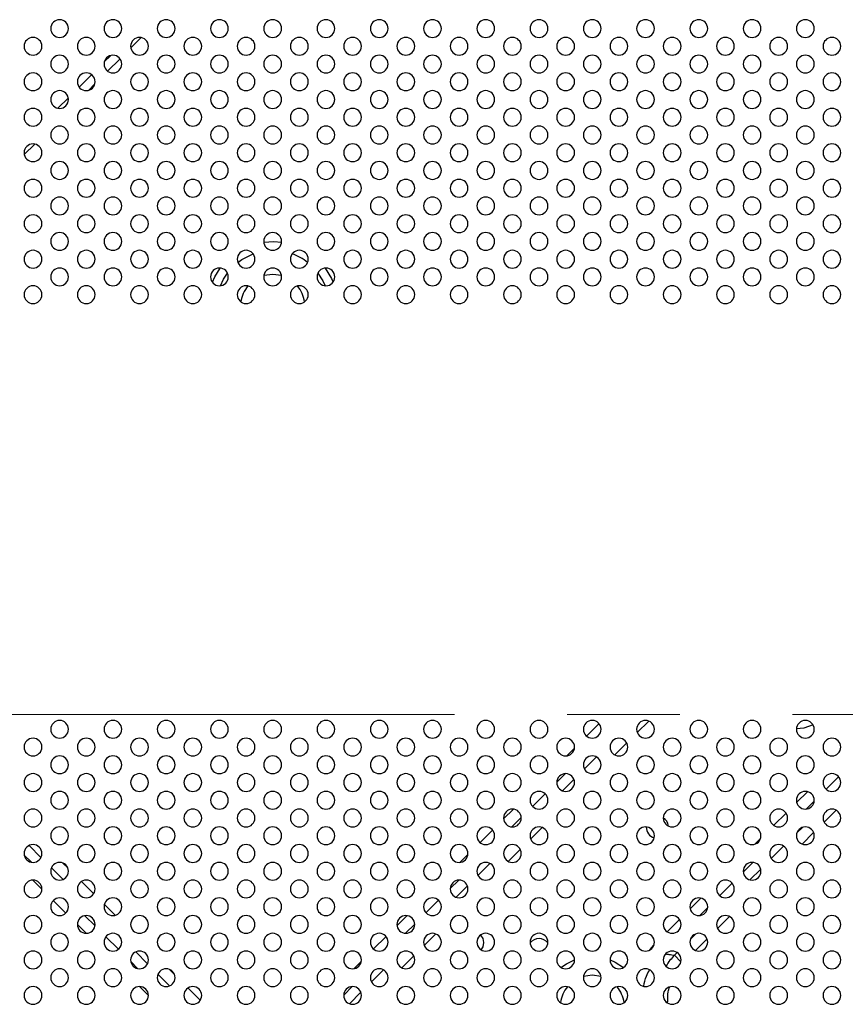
# Model space of a CAD drawing. Header units: millimetres. Extents: x 0 to 1118, y 0 to 864.
# Tile 46 of 254: x 850 to 869, y 402 to 424. Entities that reach past the tile are written whole.
import ezdxf

# ---------------------------------------------------------------- set-up
doc = ezdxf.new("R2010")
doc.units = ezdxf.units.MM
doc.linetypes.add('CENTERX2', pattern=[20.32, 12.7, -2.54, 2.54, -2.54])

msp = doc.modelspace()

# ---------------------------------------------------------------- linework, layer by layer
at = {"color": 7, "linetype": 'Continuous', "lineweight": 25}
for p, q in [((853.128, 424.021), (852.893, 423.787)), ((852.443, 423.619), (852.295, 423.471)), ((852.65, 423.544), (852.37, 423.264)), ((852.009, 423.185), (851.729, 422.905)), ((852.084, 422.977), (851.937, 422.83)), ((851.486, 422.662), (851.252, 422.428)), ((850.728, 421.621), (850.493, 421.387))]:
    msp.add_line(p, q, dxfattribs=at)
at = {"color": 8, "linetype": 'Continuous', "lineweight": 25}
for p, q in [((856.077, 419.225), (856.102, 419.225)), ((863.16, 408.272), (863.442, 408.554)), ((864.561, 408.611), (864.303, 408.353)), ((864.067, 408.117), (863.797, 407.847)), ((862.714, 407.826), (862.888, 408)), ((863.383, 407.801), (863.113, 407.531)), ((862.49, 407.234), (862.68, 407.424)), ((862.877, 407.295), (862.619, 407.037)), ((868.558, 407.074), (868.84, 407.356)), ((861.943, 406.688), (862.226, 406.971)), ((867.895, 406.779), (868.136, 407.019)), ((868.109, 406.626), (868.289, 406.805)), ((861.291, 406.403), (861.511, 406.623)), ((867.376, 406.26), (867.654, 406.538)), ((868.781, 406.603), (868.511, 406.334)), ((861.48, 406.225), (861.689, 406.434)), ((860.76, 405.872), (861.042, 406.154)), ((862.161, 406.211), (861.903, 405.953)), ((868.024, 406.214), (867.901, 406.09)), ((868.276, 406.098), (868.016, 405.839)), ((866.951, 405.834), (867.08, 405.964)), ((850.602, 405.804), (850.869, 405.537)), ((860.314, 405.426), (860.488, 405.6)), ((861.667, 405.717), (861.397, 405.447)), ((867.601, 405.791), (867.323, 405.513)), ((850.652, 405.428), (850.493, 405.587)), ((851.363, 405.41), (851.475, 405.299)), ((860.983, 405.401), (860.713, 405.131)), ((866.69, 405.207), (866.908, 405.424)), ((851.105, 405.302), (851.366, 405.04)), ((867.084, 405.273), (866.841, 405.031)), ((850.889, 404.823), (850.688, 405.025)), ((851.781, 404.993), (852.058, 404.716)), ((860.09, 404.834), (860.28, 405.024)), ((866.158, 404.674), (866.44, 404.956)), ((860.477, 404.895), (860.219, 404.637)), ((851.43, 404.282), (851.147, 404.565)), ((859.543, 404.288), (859.826, 404.571)), ((865.495, 404.379), (865.736, 404.619)), ((852.297, 404.477), (852.542, 404.232)), ((865.709, 404.226), (865.889, 404.405)), ((852.087, 403.993), (851.858, 404.222)), ((858.891, 404.003), (859.111, 404.223)), ((864.976, 403.86), (865.254, 404.138)), ((866.381, 404.203), (866.111, 403.934)), ((851.888, 403.825), (851.69, 404.023)), ((859.08, 403.825), (859.289, 404.034)), ((852.613, 403.467), (852.332, 403.748)), ((858.36, 403.472), (858.642, 403.754)), ((859.761, 403.811), (859.503, 403.553)), ((865.624, 403.814), (865.501, 403.69)), ((865.876, 403.698), (865.616, 403.439)), ((853.002, 403.404), (853.269, 403.137)), ((864.595, 403.459), (864.673, 403.557)), ((864.673, 403.557), (864.68, 403.564)), ((865.201, 403.391), (865.141, 403.331)), ((853.052, 403.028), (852.893, 403.187)), ((857.914, 403.026), (858.088, 403.2)), ((859.267, 403.317), (858.997, 403.047)), ((865.286, 403.186), (865.141, 403.331)), ((853.763, 403.01), (853.875, 402.899)), ((858.583, 403.001), (858.313, 402.731)), ((853.505, 402.902), (853.766, 402.64)), ((853.289, 402.423), (853.088, 402.625)), ((854.181, 402.593), (854.458, 402.316)), ((857.69, 402.434), (857.88, 402.624)), ((858.077, 402.495), (857.819, 402.237)), ((864.952, 402.28), (864.991, 402.283))]:
    msp.add_line(p, q, dxfattribs=at)
at = {"color": 7, "linetype": 'CENTERX2', "lineweight": 18}
msp.add_line((705.242, 408.757), (993.096, 408.757), dxfattribs=at)
at = {"color": 8, "linetype": 'Continuous', "lineweight": 25, "flags": 128}
for points in [[(855.89, 419.408), (856.114, 419.422), (856.289, 419.408)], [(855.303, 418.952), (855.393, 419.017), (855.648, 419.146)], [(854.73, 418.504), (854.788, 418.63), (854.909, 418.824)], [(854.911, 418.426), (854.983, 418.577), (855.07, 418.711)], [(857.109, 418.711), (857.216, 418.54), (857.268, 418.426)], [(857.27, 418.824), (857.412, 418.586), (857.449, 418.504)], [(856.287, 418.654), (856.089, 418.682), (855.892, 418.654)], [(862.583, 403.055), (862.705, 403.14), (862.889, 403.228)], [(863.69, 403.228), (863.804, 403.178), (863.996, 403.055)], [(863.487, 402.854), (863.289, 402.882), (863.092, 402.854)]]:
    msp.add_lwpolyline(points, dxfattribs=at)
at = {"color": 7, "linetype": 'Continuous', "lineweight": 25, "flags": 128}
for points in [[(868.263, 408.525), (868.057, 408.453), (867.89, 408.433)], [(860.773, 403.787), (860.82, 403.712), (860.839, 403.617)], [(860.839, 403.617), (860.82, 403.521), (860.781, 403.456)]]:
    msp.add_lwpolyline(points, dxfattribs=at)
at = {"color": 7, "linetype": 'Continuous', "lineweight": 25}
for centre, radius, start, end in [((851.289, 424.225), 0.2, 0, 180), ((852.489, 424.225), 0.2, 0, 180), ((853.689, 424.225), 0.2, 0, 180), ((854.889, 424.225), 0.2, 0, 180), ((856.089, 424.225), 0.2, 0, 180), ((857.289, 424.225), 0.2, 0, 180), ((858.489, 424.225), 0.2, 0, 180), ((859.689, 424.225), 0.2, 0, 180), ((860.889, 424.225), 0.2, 0, 180), ((862.089, 424.225), 0.2, 0, 180), ((863.289, 424.225), 0.2, 0, 180), ((864.489, 424.225), 0.2, 0, 180), ((865.689, 424.225), 0.2, 0, 180), ((866.889, 424.225), 0.2, 0, 180), ((868.089, 424.225), 0.2, 0, 180), ((850.689, 423.825), 0.2, 0, 180), ((851.289, 424.225), 0.2, 180, 0), ((851.889, 423.825), 0.2, 0, 180), ((852.489, 424.225), 0.2, 180, 0), ((853.089, 423.825), 0.2, 0, 180), ((853.689, 424.225), 0.2, 180, 0), ((854.289, 423.825), 0.2, 0, 180), ((854.889, 424.225), 0.2, 180, 0), ((855.489, 423.825), 0.2, 0, 180), ((856.089, 424.225), 0.2, 180, 0), ((856.689, 423.825), 0.2, 0, 180), ((857.289, 424.225), 0.2, 180, 0), ((857.889, 423.825), 0.2, 0, 180), ((858.489, 424.225), 0.2, 180, 0), ((859.089, 423.825), 0.2, 0, 180), ((859.689, 424.225), 0.2, 180, 0), ((860.289, 423.825), 0.2, 0, 180), ((860.889, 424.225), 0.2, 180, 0), ((861.489, 423.825), 0.2, 0, 180), ((862.089, 424.225), 0.2, 180, 0), ((862.689, 423.825), 0.2, 0, 180), ((863.289, 424.225), 0.2, 180, 0), ((863.889, 423.825), 0.2, 0, 180), ((864.489, 424.225), 0.2, 180, 0), ((865.089, 423.825), 0.2, 0, 180), ((865.689, 424.225), 0.2, 180, 0), ((866.289, 423.825), 0.2, 0, 180), ((866.889, 424.225), 0.2, 180, 0), ((867.489, 423.825), 0.2, 0, 180), ((868.089, 424.225), 0.2, 180, 0), ((868.689, 423.825), 0.2, 0, 180), ((850.689, 423.825), 0.2, 180, 0), ((851.889, 423.825), 0.2, 180, 0), ((853.089, 423.825), 0.2, 180, 0), ((854.289, 423.825), 0.2, 180, 0), ((855.489, 423.825), 0.2, 180, 0), ((856.689, 423.825), 0.2, 180, 0), ((857.889, 423.825), 0.2, 180, 0), ((859.089, 423.825), 0.2, 180, 0), ((860.289, 423.825), 0.2, 180, 0), ((861.489, 423.825), 0.2, 180, 0), ((862.689, 423.825), 0.2, 180, 0), ((863.889, 423.825), 0.2, 180, 0), ((865.089, 423.825), 0.2, 180, 0), ((866.289, 423.825), 0.2, 180, 0), ((867.489, 423.825), 0.2, 180, 0), ((868.689, 423.825), 0.2, 180, 0), ((851.289, 423.425), 0.2, 0, 180), ((852.489, 423.425), 0.2, 0, 180), ((853.689, 423.425), 0.2, 0, 180), ((854.889, 423.425), 0.2, 0, 180), ((856.089, 423.425), 0.2, 0, 180), ((857.289, 423.425), 0.2, 0, 180), ((858.489, 423.425), 0.2, 0, 180), ((859.689, 423.425), 0.2, 0, 180), ((860.889, 423.425), 0.2, 0, 180), ((862.089, 423.425), 0.2, 0, 180), ((863.289, 423.425), 0.2, 0, 180), ((864.489, 423.425), 0.2, 0, 180), ((865.689, 423.425), 0.2, 0, 180), ((866.889, 423.425), 0.2, 0, 180), ((868.089, 423.425), 0.2, 0, 180), ((851.289, 423.425), 0.2, 180, 0), ((852.489, 423.425), 0.2, 180, 0), ((853.689, 423.425), 0.2, 180, 0), ((854.889, 423.425), 0.2, 180, 0), ((856.089, 423.425), 0.2, 180, 0), ((857.289, 423.425), 0.2, 180, 0), ((858.489, 423.425), 0.2, 180, 0), ((859.689, 423.425), 0.2, 180, 0), ((860.889, 423.425), 0.2, 180, 0), ((862.089, 423.425), 0.2, 180, 0), ((863.289, 423.425), 0.2, 180, 0), ((864.489, 423.425), 0.2, 180, 0), ((865.689, 423.425), 0.2, 180, 0), ((866.889, 423.425), 0.2, 180, 0), ((868.089, 423.425), 0.2, 180, 0), ((850.689, 423.025), 0.2, 0, 180), ((851.889, 423.025), 0.2, 0, 180), ((853.089, 423.025), 0.2, 0, 180), ((854.289, 423.025), 0.2, 0, 180), ((855.489, 423.025), 0.2, 0, 180), ((856.689, 423.025), 0.2, 0, 180), ((857.889, 423.025), 0.2, 0, 180), ((859.089, 423.025), 0.2, 0, 180), ((860.289, 423.025), 0.2, 0, 180), ((861.489, 423.025), 0.2, 0, 180), ((862.689, 423.025), 0.2, 0, 180), ((863.889, 423.025), 0.2, 0, 180), ((865.089, 423.025), 0.2, 0, 180), ((866.289, 423.025), 0.2, 0, 180), ((867.489, 423.025), 0.2, 0, 180), ((868.689, 423.025), 0.2, 0, 180), ((850.689, 423.025), 0.2, 180, 0), ((851.889, 423.025), 0.2, 180, 0), ((853.089, 423.025), 0.2, 180, 0), ((854.289, 423.025), 0.2, 180, 0), ((855.489, 423.025), 0.2, 180, 0), ((856.689, 423.025), 0.2, 180, 0), ((857.889, 423.025), 0.2, 180, 0), ((859.089, 423.025), 0.2, 180, 0), ((860.289, 423.025), 0.2, 180, 0), ((861.489, 423.025), 0.2, 180, 0), ((862.689, 423.025), 0.2, 180, 0), ((863.889, 423.025), 0.2, 180, 0), ((865.089, 423.025), 0.2, 180, 0), ((866.289, 423.025), 0.2, 180, 0), ((867.489, 423.025), 0.2, 180, 0), ((868.689, 423.025), 0.2, 180, 0), ((851.289, 422.625), 0.2, 0, 180), ((852.489, 422.625), 0.2, 0, 180), ((853.689, 422.625), 0.2, 0, 180), ((854.889, 422.625), 0.2, 0, 180), ((856.089, 422.625), 0.2, 0, 180), ((857.289, 422.625), 0.2, 0, 180), ((858.489, 422.625), 0.2, 0, 180), ((859.689, 422.625), 0.2, 0, 180), ((860.889, 422.625), 0.2, 0, 180), ((862.089, 422.625), 0.2, 0, 180), ((863.289, 422.625), 0.2, 0, 180), ((864.489, 422.625), 0.2, 0, 180), ((865.689, 422.625), 0.2, 0, 180), ((866.889, 422.625), 0.2, 0, 180), ((868.089, 422.625), 0.2, 0, 180), ((851.289, 422.625), 0.2, 180, 0), ((852.489, 422.625), 0.2, 180, 0), ((853.689, 422.625), 0.2, 180, 0), ((854.889, 422.625), 0.2, 180, 0), ((856.089, 422.625), 0.2, 180, 0), ((857.289, 422.625), 0.2, 180, 0), ((858.489, 422.625), 0.2, 180, 0), ((859.689, 422.625), 0.2, 180, 0), ((860.889, 422.625), 0.2, 180, 0), ((862.089, 422.625), 0.2, 180, 0), ((863.289, 422.625), 0.2, 180, 0), ((864.489, 422.625), 0.2, 180, 0), ((865.689, 422.625), 0.2, 180, 0), ((866.889, 422.625), 0.2, 180, 0), ((868.089, 422.625), 0.2, 180, 0), ((850.689, 422.225), 0.2, 0, 180), ((851.889, 422.225), 0.2, 0, 180), ((853.089, 422.225), 0.2, 0, 180), ((854.289, 422.225), 0.2, 0, 180), ((855.489, 422.225), 0.2, 0, 180), ((856.689, 422.225), 0.2, 0, 180), ((857.889, 422.225), 0.2, 0, 180), ((859.089, 422.225), 0.2, 0, 180), ((860.289, 422.225), 0.2, 0, 180), ((861.489, 422.225), 0.2, 0, 180), ((862.689, 422.225), 0.2, 0, 180), ((863.889, 422.225), 0.2, 0, 180), ((865.089, 422.225), 0.2, 0, 180), ((866.289, 422.225), 0.2, 0, 180), ((867.489, 422.225), 0.2, 0, 180), ((868.689, 422.225), 0.2, 0, 180), ((850.689, 422.225), 0.2, 180, 0), ((851.289, 421.825), 0.2, 0, 180), ((851.889, 422.225), 0.2, 180, 0), ((852.489, 421.825), 0.2, 0, 180), ((853.089, 422.225), 0.2, 180, 0), ((853.689, 421.825), 0.2, 0, 180), ((854.289, 422.225), 0.2, 180, 0), ((854.889, 421.825), 0.2, 0, 180), ((855.489, 422.225), 0.2, 180, 0), ((856.089, 421.825), 0.2, 0, 180), ((856.689, 422.225), 0.2, 180, 0), ((857.289, 421.825), 0.2, 0, 180), ((857.889, 422.225), 0.2, 180, 0), ((858.489, 421.825), 0.2, 0, 180), ((859.089, 422.225), 0.2, 180, 0), ((859.689, 421.825), 0.2, 0, 180), ((860.289, 422.225), 0.2, 180, 0), ((860.889, 421.825), 0.2, 0, 180), ((861.489, 422.225), 0.2, 180, 0), ((862.089, 421.825), 0.2, 0, 180), ((862.689, 422.225), 0.2, 180, 0), ((863.289, 421.825), 0.2, 0, 180), ((863.889, 422.225), 0.2, 180, 0), ((864.489, 421.825), 0.2, 0, 180), ((865.089, 422.225), 0.2, 180, 0), ((865.689, 421.825), 0.2, 0, 180), ((866.289, 422.225), 0.2, 180, 0), ((866.889, 421.825), 0.2, 0, 180), ((867.489, 422.225), 0.2, 180, 0), ((868.089, 421.825), 0.2, 0, 180), ((868.689, 422.225), 0.2, 180, 0), ((851.289, 421.825), 0.2, 180, 0), ((852.489, 421.825), 0.2, 180, 0), ((853.689, 421.825), 0.2, 180, 0), ((854.889, 421.825), 0.2, 180, 0), ((856.089, 421.825), 0.2, 180, 0), ((857.289, 421.825), 0.2, 180, 0), ((858.489, 421.825), 0.2, 180, 0), ((859.689, 421.825), 0.2, 180, 0), ((860.889, 421.825), 0.2, 180, 0), ((862.089, 421.825), 0.2, 180, 0), ((863.289, 421.825), 0.2, 180, 0), ((864.489, 421.825), 0.2, 180, 0), ((865.689, 421.825), 0.2, 180, 0), ((866.889, 421.825), 0.2, 180, 0), ((868.089, 421.825), 0.2, 180, 0), ((850.689, 421.425), 0.2, 0, 180), ((851.889, 421.425), 0.2, 0, 180), ((853.089, 421.425), 0.2, 0, 180), ((854.289, 421.425), 0.2, 0, 180), ((855.489, 421.425), 0.2, 0, 180), ((856.689, 421.425), 0.2, 0, 180), ((857.889, 421.425), 0.2, 0, 180), ((859.089, 421.425), 0.2, 0, 180), ((860.289, 421.425), 0.2, 0, 180), ((861.489, 421.425), 0.2, 0, 180), ((862.689, 421.425), 0.2, 0, 180), ((863.889, 421.425), 0.2, 0, 180), ((865.089, 421.425), 0.2, 0, 180), ((866.289, 421.425), 0.2, 0, 180), ((867.489, 421.425), 0.2, 0, 180), ((868.689, 421.425), 0.2, 0, 180), ((850.689, 421.425), 0.2, 180, 0), ((851.889, 421.425), 0.2, 180, 0), ((853.089, 421.425), 0.2, 180, 0), ((854.289, 421.425), 0.2, 180, 0), ((855.489, 421.425), 0.2, 180, 0), ((856.689, 421.425), 0.2, 180, 0), ((857.889, 421.425), 0.2, 180, 0), ((859.089, 421.425), 0.2, 180, 0), ((860.289, 421.425), 0.2, 180, 0), ((861.489, 421.425), 0.2, 180, 0), ((862.689, 421.425), 0.2, 180, 0), ((863.889, 421.425), 0.2, 180, 0), ((865.089, 421.425), 0.2, 180, 0), ((866.289, 421.425), 0.2, 180, 0), ((867.489, 421.425), 0.2, 180, 0), ((868.689, 421.425), 0.2, 180, 0), ((851.289, 421.025), 0.2, 0, 180), ((852.489, 421.025), 0.2, 0, 180), ((853.689, 421.025), 0.2, 0, 180), ((854.889, 421.025), 0.2, 0, 180), ((856.089, 421.025), 0.2, 0, 180), ((857.289, 421.025), 0.2, 0, 180), ((858.489, 421.025), 0.2, 0, 180), ((859.689, 421.025), 0.2, 0, 180), ((860.889, 421.025), 0.2, 0, 180), ((862.089, 421.025), 0.2, 0, 180), ((863.289, 421.025), 0.2, 0, 180), ((864.489, 421.025), 0.2, 0, 180), ((865.689, 421.025), 0.2, 0, 180), ((866.889, 421.025), 0.2, 0, 180), ((868.089, 421.025), 0.2, 0, 180), ((851.289, 421.025), 0.2, 180, 0), ((852.489, 421.025), 0.2, 180, 0), ((853.689, 421.025), 0.2, 180, 0), ((854.889, 421.025), 0.2, 180, 0), ((856.089, 421.025), 0.2, 180, 0), ((857.289, 421.025), 0.2, 180, 0), ((858.489, 421.025), 0.2, 180, 0), ((859.689, 421.025), 0.2, 180, 0), ((860.889, 421.025), 0.2, 180, 0), ((862.089, 421.025), 0.2, 180, 0), ((863.289, 421.025), 0.2, 180, 0), ((864.489, 421.025), 0.2, 180, 0), ((865.689, 421.025), 0.2, 180, 0), ((866.889, 421.025), 0.2, 180, 0), ((868.089, 421.025), 0.2, 180, 0), ((850.689, 420.625), 0.2, 0, 180), ((851.889, 420.625), 0.2, 0, 180), ((853.089, 420.625), 0.2, 0, 180), ((854.289, 420.625), 0.2, 0, 180), ((855.489, 420.625), 0.2, 0, 180), ((856.689, 420.625), 0.2, 0, 180), ((857.889, 420.625), 0.2, 0, 180), ((859.089, 420.625), 0.2, 0, 180), ((860.289, 420.625), 0.2, 0, 180), ((861.489, 420.625), 0.2, 0, 180), ((862.689, 420.625), 0.2, 0, 180), ((863.889, 420.625), 0.2, 0, 180), ((865.089, 420.625), 0.2, 0, 180), ((866.289, 420.625), 0.2, 0, 180), ((867.489, 420.625), 0.2, 0, 180), ((868.689, 420.625), 0.2, 0, 180), ((850.689, 420.625), 0.2, 180, 0), ((851.889, 420.625), 0.2, 180, 0), ((853.089, 420.625), 0.2, 180, 0), ((854.289, 420.625), 0.2, 180, 0), ((855.489, 420.625), 0.2, 180, 0), ((856.689, 420.625), 0.2, 180, 0), ((857.889, 420.625), 0.2, 180, 0), ((859.089, 420.625), 0.2, 180, 0), ((860.289, 420.625), 0.2, 180, 0), ((861.489, 420.625), 0.2, 180, 0), ((862.689, 420.625), 0.2, 180, 0), ((863.889, 420.625), 0.2, 180, 0), ((865.089, 420.625), 0.2, 180, 0), ((866.289, 420.625), 0.2, 180, 0), ((867.489, 420.625), 0.2, 180, 0), ((868.689, 420.625), 0.2, 180, 0), ((851.289, 420.225), 0.2, 0, 180), ((852.489, 420.225), 0.2, 0, 180), ((853.689, 420.225), 0.2, 0, 180), ((854.889, 420.225), 0.2, 0, 180), ((856.089, 420.225), 0.2, 0, 180), ((857.289, 420.225), 0.2, 0, 180), ((858.489, 420.225), 0.2, 0, 180), ((859.689, 420.225), 0.2, 0, 180), ((860.889, 420.225), 0.2, 0, 180), ((862.089, 420.225), 0.2, 0, 180), ((863.289, 420.225), 0.2, 0, 180), ((864.489, 420.225), 0.2, 0, 180), ((865.689, 420.225), 0.2, 0, 180), ((866.889, 420.225), 0.2, 0, 180), ((868.089, 420.225), 0.2, 0, 180), ((850.689, 419.825), 0.2, 0, 180), ((851.289, 420.225), 0.2, 180, 0), ((851.889, 419.825), 0.2, 0, 180), ((852.489, 420.225), 0.2, 180, 0), ((853.089, 419.825), 0.2, 0, 180), ((853.689, 420.225), 0.2, 180, 0), ((854.289, 419.825), 0.2, 0, 180), ((854.889, 420.225), 0.2, 180, 0), ((855.489, 419.825), 0.2, 0, 180), ((856.089, 420.225), 0.2, 180, 0), ((856.689, 419.825), 0.2, 0, 180), ((857.289, 420.225), 0.2, 180, 0), ((857.889, 419.825), 0.2, 0, 180), ((858.489, 420.225), 0.2, 180, 0), ((859.089, 419.825), 0.2, 0, 180), ((859.689, 420.225), 0.2, 180, 0), ((860.289, 419.825), 0.2, 0, 180), ((860.889, 420.225), 0.2, 180, 0), ((861.489, 419.825), 0.2, 0, 180), ((862.089, 420.225), 0.2, 180, 0), ((862.689, 419.825), 0.2, 0, 180), ((863.289, 420.225), 0.2, 180, 0), ((863.889, 419.825), 0.2, 0, 180), ((864.489, 420.225), 0.2, 180, 0), ((865.089, 419.825), 0.2, 0, 180), ((865.689, 420.225), 0.2, 180, 0), ((866.289, 419.825), 0.2, 0, 180), ((866.889, 420.225), 0.2, 180, 0), ((867.489, 419.825), 0.2, 0, 180), ((868.089, 420.225), 0.2, 180, 0), ((868.689, 419.825), 0.2, 0, 180), ((850.689, 419.825), 0.2, 180, 0), ((851.889, 419.825), 0.2, 180, 0), ((853.089, 419.825), 0.2, 180, 0), ((854.289, 419.825), 0.2, 180, 0), ((855.489, 419.825), 0.2, 180, 0), ((856.689, 419.825), 0.2, 180, 0), ((857.889, 419.825), 0.2, 180, 0), ((859.089, 419.825), 0.2, 180, 0), ((860.289, 419.825), 0.2, 180, 0), ((861.489, 419.825), 0.2, 180, 0), ((862.689, 419.825), 0.2, 180, 0), ((863.889, 419.825), 0.2, 180, 0), ((865.089, 419.825), 0.2, 180, 0), ((866.289, 419.825), 0.2, 180, 0), ((867.489, 419.825), 0.2, 180, 0), ((868.689, 419.825), 0.2, 180, 0), ((851.289, 419.425), 0.2, 0, 180), ((852.489, 419.425), 0.2, 0, 180), ((853.689, 419.425), 0.2, 0, 180), ((854.889, 419.425), 0.2, 0, 180), ((856.089, 419.425), 0.2, 0, 180), ((857.289, 419.425), 0.2, 0, 180), ((858.489, 419.425), 0.2, 0, 180), ((859.689, 419.425), 0.2, 0, 180), ((860.889, 419.425), 0.2, 0, 180), ((862.089, 419.425), 0.2, 0, 180), ((863.289, 419.425), 0.2, 0, 180), ((864.489, 419.425), 0.2, 0, 180), ((865.689, 419.425), 0.2, 0, 180), ((866.889, 419.425), 0.2, 0, 180), ((868.089, 419.425), 0.2, 0, 180), ((851.289, 419.425), 0.2, 180, 0), ((852.489, 419.425), 0.2, 180, 0), ((853.689, 419.425), 0.2, 180, 0), ((854.889, 419.425), 0.2, 180, 0), ((856.089, 419.425), 0.2, 180, 0), ((857.289, 419.425), 0.2, 180, 0), ((858.489, 419.425), 0.2, 180, 0), ((859.689, 419.425), 0.2, 180, 0), ((860.889, 419.425), 0.2, 180, 0), ((862.089, 419.425), 0.2, 180, 0), ((863.289, 419.425), 0.2, 180, 0), ((864.489, 419.425), 0.2, 180, 0), ((865.689, 419.425), 0.2, 180, 0), ((866.889, 419.425), 0.2, 180, 0), ((868.089, 419.425), 0.2, 180, 0), ((850.689, 419.025), 0.2, 0, 180), ((851.889, 419.025), 0.2, 0, 180), ((853.089, 419.025), 0.2, 0, 180), ((854.289, 419.025), 0.2, 0, 180), ((855.489, 419.025), 0.2, 0, 180), ((856.689, 419.025), 0.2, 0, 180), ((857.889, 419.025), 0.2, 0, 180), ((859.089, 419.025), 0.2, 0, 180), ((860.289, 419.025), 0.2, 0, 180), ((861.489, 419.025), 0.2, 0, 180), ((862.689, 419.025), 0.2, 0, 180), ((863.889, 419.025), 0.2, 0, 180), ((865.089, 419.025), 0.2, 0, 180), ((866.289, 419.025), 0.2, 0, 180), ((867.489, 419.025), 0.2, 0, 180), ((868.689, 419.025), 0.2, 0, 180), ((850.689, 419.025), 0.2, 180, 0), ((851.889, 419.025), 0.2, 180, 0), ((853.089, 419.025), 0.2, 180, 0), ((854.289, 419.025), 0.2, 180, 0), ((855.489, 419.025), 0.2, 180, 0), ((856.689, 419.025), 0.2, 180, 0), ((857.889, 419.025), 0.2, 180, 0), ((859.089, 419.025), 0.2, 180, 0), ((860.289, 419.025), 0.2, 180, 0), ((861.489, 419.025), 0.2, 180, 0), ((862.689, 419.025), 0.2, 180, 0), ((863.889, 419.025), 0.2, 180, 0), ((865.089, 419.025), 0.2, 180, 0), ((866.289, 419.025), 0.2, 180, 0), ((867.489, 419.025), 0.2, 180, 0), ((868.689, 419.025), 0.2, 180, 0), ((851.289, 418.625), 0.2, 0, 180), ((852.489, 418.625), 0.2, 0, 180), ((853.689, 418.625), 0.2, 0, 180), ((854.889, 418.625), 0.2, 0, 180), ((856.089, 418.625), 0.2, 0, 180), ((857.289, 418.625), 0.2, 0, 180), ((858.489, 418.625), 0.2, 0, 180), ((859.689, 418.625), 0.2, 0, 180), ((860.889, 418.625), 0.2, 0, 180), ((862.089, 418.625), 0.2, 0, 180), ((863.289, 418.625), 0.2, 0, 180), ((864.489, 418.625), 0.2, 0, 180), ((865.689, 418.625), 0.2, 0, 180), ((866.889, 418.625), 0.2, 0, 180), ((868.089, 418.625), 0.2, 0, 180), ((851.289, 418.625), 0.2, 180, 0), ((852.489, 418.625), 0.2, 180, 0), ((853.689, 418.625), 0.2, 180, 0), ((854.889, 418.625), 0.2, 180, 0), ((856.089, 418.625), 0.2, 180, 0), ((857.289, 418.625), 0.2, 180, 0), ((858.489, 418.625), 0.2, 180, 0), ((859.689, 418.625), 0.2, 180, 0), ((860.889, 418.625), 0.2, 180, 0), ((862.089, 418.625), 0.2, 180, 0), ((863.289, 418.625), 0.2, 180, 0), ((864.489, 418.625), 0.2, 180, 0), ((865.689, 418.625), 0.2, 180, 0), ((866.889, 418.625), 0.2, 180, 0), ((868.089, 418.625), 0.2, 180, 0), ((850.689, 418.225), 0.2, 0, 180), ((851.889, 418.225), 0.2, 0, 180), ((853.089, 418.225), 0.2, 0, 180), ((854.289, 418.225), 0.2, 0, 180), ((855.489, 418.225), 0.2, 0, 180), ((856.689, 418.225), 0.2, 0, 180), ((857.889, 418.225), 0.2, 0, 180), ((859.089, 418.225), 0.2, 0, 180), ((860.289, 418.225), 0.2, 0, 180), ((861.489, 418.225), 0.2, 0, 180), ((862.689, 418.225), 0.2, 0, 180), ((863.889, 418.225), 0.2, 0, 180), ((865.089, 418.225), 0.2, 0, 180), ((866.289, 418.225), 0.2, 0, 180), ((867.489, 418.225), 0.2, 0, 180), ((868.689, 418.225), 0.2, 0, 180), ((850.689, 418.225), 0.2, 180, 0), ((851.889, 418.225), 0.2, 180, 0), ((853.089, 418.225), 0.2, 180, 0), ((854.289, 418.225), 0.2, 180, 0), ((855.489, 418.225), 0.2, 180, 0), ((856.689, 418.225), 0.2, 180, 0), ((857.889, 418.225), 0.2, 180, 0), ((859.089, 418.225), 0.2, 180, 0), ((860.289, 418.225), 0.2, 180, 0), ((861.489, 418.225), 0.2, 180, 0), ((862.689, 418.225), 0.2, 180, 0), ((863.889, 418.225), 0.2, 180, 0), ((865.089, 418.225), 0.2, 180, 0), ((866.289, 418.225), 0.2, 180, 0), ((867.489, 418.225), 0.2, 180, 0), ((868.689, 418.225), 0.2, 180, 0), ((851.289, 408.425), 0.2, 0, 180), ((852.489, 408.425), 0.2, 0, 180), ((853.689, 408.425), 0.2, 0, 180), ((854.889, 408.425), 0.2, 0, 180), ((856.089, 408.425), 0.2, 0, 180), ((857.289, 408.425), 0.2, 0, 180), ((858.489, 408.425), 0.2, 0, 180), ((859.689, 408.425), 0.2, 0, 180), ((860.889, 408.425), 0.2, 0, 180), ((862.089, 408.425), 0.2, 0, 180), ((863.289, 408.425), 0.2, 0, 180), ((864.489, 408.425), 0.2, 0, 180), ((865.689, 408.425), 0.2, 0, 180), ((866.889, 408.425), 0.2, 0, 180), ((868.089, 408.425), 0.2, 0, 180), ((851.289, 408.425), 0.2, 180, 0), ((852.489, 408.425), 0.2, 180, 0), ((853.689, 408.425), 0.2, 180, 0), ((854.889, 408.425), 0.2, 180, 0), ((856.089, 408.425), 0.2, 180, 0), ((857.289, 408.425), 0.2, 180, 0), ((858.489, 408.425), 0.2, 180, 0), ((859.689, 408.425), 0.2, 180, 0), ((860.889, 408.425), 0.2, 180, 0), ((862.089, 408.425), 0.2, 180, 0), ((863.289, 408.425), 0.2, 180, 0), ((864.489, 408.425), 0.2, 180, 0), ((865.689, 408.425), 0.2, 180, 0), ((866.889, 408.425), 0.2, 180, 0), ((868.089, 408.425), 0.2, 180, 0), ((850.689, 408.025), 0.2, 0, 180), ((851.889, 408.025), 0.2, 0, 180), ((853.089, 408.025), 0.2, 0, 180), ((854.289, 408.025), 0.2, 0, 180), ((855.489, 408.025), 0.2, 0, 180), ((856.689, 408.025), 0.2, 0, 180), ((857.889, 408.025), 0.2, 0, 180), ((859.089, 408.025), 0.2, 0, 180), ((860.289, 408.025), 0.2, 0, 180), ((861.489, 408.025), 0.2, 0, 180), ((862.689, 408.025), 0.2, 0, 180), ((863.889, 408.025), 0.2, 0, 180), ((865.089, 408.025), 0.2, 0, 180), ((866.289, 408.025), 0.2, 0, 180), ((867.489, 408.025), 0.2, 0, 180), ((868.689, 408.025), 0.2, 0, 180), ((850.689, 408.025), 0.2, 180, 0), ((851.289, 407.625), 0.2, 0, 180), ((851.889, 408.025), 0.2, 180, 0), ((852.489, 407.625), 0.2, 0, 180), ((853.089, 408.025), 0.2, 180, 0), ((853.689, 407.625), 0.2, 0, 180), ((854.289, 408.025), 0.2, 180, 0), ((854.889, 407.625), 0.2, 0, 180), ((855.489, 408.025), 0.2, 180, 0), ((856.089, 407.625), 0.2, 0, 180), ((856.689, 408.025), 0.2, 180, 0), ((857.289, 407.625), 0.2, 0, 180), ((857.889, 408.025), 0.2, 180, 0), ((858.489, 407.625), 0.2, 0, 180), ((859.089, 408.025), 0.2, 180, 0), ((859.689, 407.625), 0.2, 0, 180), ((860.289, 408.025), 0.2, 180, 0), ((860.889, 407.625), 0.2, 0, 180), ((861.489, 408.025), 0.2, 180, 0), ((862.089, 407.625), 0.2, 0, 180), ((862.689, 408.025), 0.2, 180, 0), ((863.289, 407.625), 0.2, 0, 180), ((863.889, 408.025), 0.2, 180, 0), ((864.489, 407.625), 0.2, 0, 180), ((865.089, 408.025), 0.2, 180, 0), ((865.689, 407.625), 0.2, 0, 180), ((866.289, 408.025), 0.2, 180, 0), ((866.889, 407.625), 0.2, 0, 180), ((867.489, 408.025), 0.2, 180, 0), ((868.089, 407.625), 0.2, 0, 180), ((868.689, 408.025), 0.2, 180, 0), ((851.289, 407.625), 0.2, 180, 0), ((852.489, 407.625), 0.2, 180, 0), ((853.689, 407.625), 0.2, 180, 0), ((854.889, 407.625), 0.2, 180, 0), ((856.089, 407.625), 0.2, 180, 0), ((857.289, 407.625), 0.2, 180, 0), ((858.489, 407.625), 0.2, 180, 0), ((859.689, 407.625), 0.2, 180, 0), ((860.889, 407.625), 0.2, 180, 0), ((862.089, 407.625), 0.2, 180, 0), ((863.289, 407.625), 0.2, 180, 0), ((864.489, 407.625), 0.2, 180, 0), ((865.689, 407.625), 0.2, 180, 0), ((866.889, 407.625), 0.2, 180, 0), ((868.089, 407.625), 0.2, 180, 0), ((850.689, 407.225), 0.2, 0, 180), ((851.889, 407.225), 0.2, 0, 180), ((853.089, 407.225), 0.2, 0, 180), ((854.289, 407.225), 0.2, 0, 180), ((855.489, 407.225), 0.2, 0, 180), ((856.689, 407.225), 0.2, 0, 180), ((857.889, 407.225), 0.2, 0, 180), ((859.089, 407.225), 0.2, 0, 180), ((860.289, 407.225), 0.2, 0, 180), ((861.489, 407.225), 0.2, 0, 180), ((862.689, 407.225), 0.2, 0, 180), ((863.889, 407.225), 0.2, 0, 180), ((865.089, 407.225), 0.2, 0, 180), ((866.289, 407.225), 0.2, 0, 180), ((867.489, 407.225), 0.2, 0, 180), ((868.689, 407.225), 0.2, 0, 180), ((850.689, 407.225), 0.2, 180, 0), ((851.889, 407.225), 0.2, 180, 0), ((853.089, 407.225), 0.2, 180, 0), ((854.289, 407.225), 0.2, 180, 0), ((855.489, 407.225), 0.2, 180, 0), ((856.689, 407.225), 0.2, 180, 0), ((857.889, 407.225), 0.2, 180, 0), ((859.089, 407.225), 0.2, 180, 0), ((860.289, 407.225), 0.2, 180, 0), ((861.489, 407.225), 0.2, 180, 0), ((862.689, 407.225), 0.2, 180, 0), ((863.889, 407.225), 0.2, 180, 0), ((865.089, 407.225), 0.2, 180, 0), ((866.289, 407.225), 0.2, 180, 0), ((867.489, 407.225), 0.2, 180, 0), ((868.689, 407.225), 0.2, 180, 0), ((851.289, 406.825), 0.2, 0, 180), ((852.489, 406.825), 0.2, 0, 180), ((853.689, 406.825), 0.2, 0, 180), ((854.889, 406.825), 0.2, 0, 180), ((856.089, 406.825), 0.2, 0, 180), ((857.289, 406.825), 0.2, 0, 180), ((858.489, 406.825), 0.2, 0, 180), ((859.689, 406.825), 0.2, 0, 180), ((860.889, 406.825), 0.2, 0, 180), ((862.089, 406.825), 0.2, 0, 180), ((863.289, 406.825), 0.2, 0, 180), ((864.489, 406.825), 0.2, 0, 180), ((865.689, 406.825), 0.2, 0, 180), ((866.889, 406.825), 0.2, 0, 180), ((868.089, 406.825), 0.2, 0, 180), ((851.289, 406.825), 0.2, 180, 0), ((852.489, 406.825), 0.2, 180, 0), ((853.689, 406.825), 0.2, 180, 0), ((854.889, 406.825), 0.2, 180, 0), ((856.089, 406.825), 0.2, 180, 0), ((857.289, 406.825), 0.2, 180, 0), ((858.489, 406.825), 0.2, 180, 0), ((859.689, 406.825), 0.2, 180, 0), ((860.889, 406.825), 0.2, 180, 0), ((862.089, 406.825), 0.2, 180, 0), ((863.289, 406.825), 0.2, 180, 0), ((864.489, 406.825), 0.2, 180, 0), ((865.689, 406.825), 0.2, 180, 0), ((866.889, 406.825), 0.2, 180, 0), ((868.089, 406.825), 0.2, 180, 0), ((850.689, 406.425), 0.2, 0, 180), ((851.889, 406.425), 0.2, 0, 180), ((853.089, 406.425), 0.2, 0, 180), ((854.289, 406.425), 0.2, 0, 180), ((855.489, 406.425), 0.2, 0, 180), ((856.689, 406.425), 0.2, 0, 180), ((857.889, 406.425), 0.2, 0, 180), ((859.089, 406.425), 0.2, 0, 180), ((860.289, 406.425), 0.2, 0, 180), ((861.489, 406.425), 0.2, 0, 180), ((862.689, 406.425), 0.2, 0, 180), ((863.889, 406.425), 0.2, 0, 180), ((865.089, 406.425), 0.2, 0, 180), ((866.289, 406.425), 0.2, 0, 180), ((867.489, 406.425), 0.2, 0, 180), ((868.689, 406.425), 0.2, 0, 180), ((850.689, 406.425), 0.2, 180, 0), ((851.889, 406.425), 0.2, 180, 0), ((853.089, 406.425), 0.2, 180, 0), ((854.289, 406.425), 0.2, 180, 0), ((855.489, 406.425), 0.2, 180, 0), ((856.689, 406.425), 0.2, 180, 0), ((857.889, 406.425), 0.2, 180, 0), ((859.089, 406.425), 0.2, 180, 0), ((860.289, 406.425), 0.2, 180, 0), ((861.489, 406.425), 0.2, 180, 0), ((862.689, 406.425), 0.2, 180, 0), ((863.889, 406.425), 0.2, 180, 0), ((865.089, 406.425), 0.2, 180, 0), ((864.754, 406.221), 0.25, 5.3394, 57.1423), ((866.289, 406.425), 0.2, 180, 0), ((867.489, 406.425), 0.2, 180, 0), ((868.689, 406.425), 0.2, 180, 0), ((851.289, 406.025), 0.2, 0, 180), ((852.489, 406.025), 0.2, 0, 180), ((853.689, 406.025), 0.2, 0, 180), ((854.889, 406.025), 0.2, 0, 180), ((856.089, 406.025), 0.2, 0, 180), ((857.289, 406.025), 0.2, 0, 180), ((858.489, 406.025), 0.2, 0, 180), ((859.689, 406.025), 0.2, 0, 180), ((860.889, 406.025), 0.2, 0, 180), ((862.089, 406.025), 0.2, 0, 180), ((863.289, 406.025), 0.2, 0, 180), ((864.489, 406.025), 0.2, 0, 180), ((864.754, 406.221), 0.25, 180, 253.9053), ((865.689, 406.025), 0.2, 0, 180), ((866.889, 406.025), 0.2, 0, 180), ((868.089, 406.025), 0.2, 0, 180), ((850.689, 405.625), 0.2, 0, 180), ((851.289, 406.025), 0.2, 180, 0), ((851.889, 405.625), 0.2, 0, 180), ((852.489, 406.025), 0.2, 180, 0), ((853.089, 405.625), 0.2, 0, 180), ((853.689, 406.025), 0.2, 180, 0), ((854.289, 405.625), 0.2, 0, 180), ((854.889, 406.025), 0.2, 180, 0), ((855.489, 405.625), 0.2, 0, 180), ((856.089, 406.025), 0.2, 180, 0), ((856.689, 405.625), 0.2, 0, 180), ((857.289, 406.025), 0.2, 180, 0), ((857.889, 405.625), 0.2, 0, 180), ((858.489, 406.025), 0.2, 180, 0), ((859.089, 405.625), 0.2, 0, 180), ((859.689, 406.025), 0.2, 180, 0), ((860.289, 405.625), 0.2, 0, 180), ((860.889, 406.025), 0.2, 180, 0), ((861.489, 405.625), 0.2, 0, 180), ((862.089, 406.025), 0.2, 180, 0), ((862.689, 405.625), 0.2, 0, 180), ((863.289, 406.025), 0.2, 180, 0), ((863.889, 405.625), 0.2, 0, 180), ((864.489, 406.025), 0.2, 180, 0), ((865.089, 405.625), 0.2, 0, 180), ((865.689, 406.025), 0.2, 180, 0), ((866.289, 405.625), 0.2, 0, 180), ((866.889, 406.025), 0.2, 180, 0), ((867.489, 405.625), 0.2, 0, 180), ((868.089, 406.025), 0.2, 180, 0), ((868.689, 405.625), 0.2, 0, 180), ((850.689, 405.625), 0.2, 180, 0), ((851.889, 405.625), 0.2, 180, 0), ((853.089, 405.625), 0.2, 180, 0), ((854.289, 405.625), 0.2, 180, 0), ((855.489, 405.625), 0.2, 180, 0), ((856.689, 405.625), 0.2, 180, 0), ((857.889, 405.625), 0.2, 180, 0), ((859.089, 405.625), 0.2, 180, 0), ((860.289, 405.625), 0.2, 180, 0), ((861.489, 405.625), 0.2, 180, 0), ((862.689, 405.625), 0.2, 180, 0), ((863.889, 405.625), 0.2, 180, 0), ((865.089, 405.625), 0.2, 180, 0), ((866.289, 405.625), 0.2, 180, 0), ((867.489, 405.625), 0.2, 180, 0), ((868.689, 405.625), 0.2, 180, 0), ((851.289, 405.225), 0.2, 0, 180), ((852.489, 405.225), 0.2, 0, 180), ((853.689, 405.225), 0.2, 0, 180), ((854.889, 405.225), 0.2, 0, 180), ((856.089, 405.225), 0.2, 0, 180), ((857.289, 405.225), 0.2, 0, 180), ((858.489, 405.225), 0.2, 0, 180), ((859.689, 405.225), 0.2, 0, 180), ((860.889, 405.225), 0.2, 0, 180), ((862.089, 405.225), 0.2, 0, 180), ((863.289, 405.225), 0.2, 0, 180), ((864.489, 405.225), 0.2, 0, 180), ((865.689, 405.225), 0.2, 0, 180), ((866.889, 405.225), 0.2, 0, 180), ((868.089, 405.225), 0.2, 0, 180), ((851.289, 405.225), 0.2, 180, 0), ((852.489, 405.225), 0.2, 180, 0), ((853.689, 405.225), 0.2, 180, 0), ((854.889, 405.225), 0.2, 180, 0), ((856.089, 405.225), 0.2, 180, 0), ((857.289, 405.225), 0.2, 180, 0), ((858.489, 405.225), 0.2, 180, 0), ((859.689, 405.225), 0.2, 180, 0), ((860.889, 405.225), 0.2, 180, 0), ((862.089, 405.225), 0.2, 180, 0), ((863.289, 405.225), 0.2, 180, 0), ((864.489, 405.225), 0.2, 180, 0), ((865.689, 405.225), 0.2, 180, 0), ((866.889, 405.225), 0.2, 180, 0), ((868.089, 405.225), 0.2, 180, 0), ((850.689, 404.825), 0.2, 0, 180), ((851.889, 404.825), 0.2, 0, 180), ((853.089, 404.825), 0.2, 0, 180), ((854.289, 404.825), 0.2, 0, 180), ((855.489, 404.825), 0.2, 0, 180), ((856.689, 404.825), 0.2, 0, 180), ((857.889, 404.825), 0.2, 0, 180), ((859.089, 404.825), 0.2, 0, 180), ((860.289, 404.825), 0.2, 0, 180), ((861.489, 404.825), 0.2, 0, 180), ((862.689, 404.825), 0.2, 0, 180), ((863.889, 404.825), 0.2, 0, 180), ((865.089, 404.825), 0.2, 0, 180), ((866.289, 404.825), 0.2, 0, 180), ((867.489, 404.825), 0.2, 0, 180), ((868.689, 404.825), 0.2, 0, 180), ((850.689, 404.825), 0.2, 180, 0), ((851.889, 404.825), 0.2, 180, 0), ((853.089, 404.825), 0.2, 180, 0), ((854.289, 404.825), 0.2, 180, 0), ((855.489, 404.825), 0.2, 180, 0), ((856.689, 404.825), 0.2, 180, 0), ((857.889, 404.825), 0.2, 180, 0), ((859.089, 404.825), 0.2, 180, 0), ((860.289, 404.825), 0.2, 180, 0), ((861.489, 404.825), 0.2, 180, 0), ((862.689, 404.825), 0.2, 180, 0), ((863.889, 404.825), 0.2, 180, 0), ((865.089, 404.825), 0.2, 180, 0), ((866.289, 404.825), 0.2, 180, 0), ((867.489, 404.825), 0.2, 180, 0), ((868.689, 404.825), 0.2, 180, 0), ((851.289, 404.425), 0.2, 0, 180), ((852.489, 404.425), 0.2, 0, 180), ((853.689, 404.425), 0.2, 0, 180), ((854.889, 404.425), 0.2, 0, 180), ((856.089, 404.425), 0.2, 0, 180), ((857.289, 404.425), 0.2, 0, 180), ((858.489, 404.425), 0.2, 0, 180), ((859.689, 404.425), 0.2, 0, 180), ((860.889, 404.425), 0.2, 0, 180), ((862.089, 404.425), 0.2, 0, 180), ((863.289, 404.425), 0.2, 0, 180), ((864.489, 404.425), 0.2, 0, 180), ((865.689, 404.425), 0.2, 0, 180), ((866.889, 404.425), 0.2, 0, 180), ((868.089, 404.425), 0.2, 0, 180), ((851.289, 404.425), 0.2, 180, 0), ((852.489, 404.425), 0.2, 180, 0), ((853.689, 404.425), 0.2, 180, 0), ((854.889, 404.425), 0.2, 180, 0), ((856.089, 404.425), 0.2, 180, 0), ((857.289, 404.425), 0.2, 180, 0), ((858.489, 404.425), 0.2, 180, 0), ((859.689, 404.425), 0.2, 180, 0), ((860.889, 404.425), 0.2, 180, 0), ((862.089, 404.425), 0.2, 180, 0), ((863.289, 404.425), 0.2, 180, 0), ((864.489, 404.425), 0.2, 180, 0), ((865.689, 404.425), 0.2, 180, 0), ((866.889, 404.425), 0.2, 180, 0), ((868.089, 404.425), 0.2, 180, 0), ((850.689, 404.025), 0.2, 0, 180), ((851.889, 404.025), 0.2, 0, 180), ((853.089, 404.025), 0.2, 0, 180), ((854.289, 404.025), 0.2, 0, 180), ((855.489, 404.025), 0.2, 0, 180), ((856.689, 404.025), 0.2, 0, 180), ((857.889, 404.025), 0.2, 0, 180), ((859.089, 404.025), 0.2, 0, 180), ((860.289, 404.025), 0.2, 0, 180), ((861.489, 404.025), 0.2, 0, 180), ((862.689, 404.025), 0.2, 0, 180), ((863.889, 404.025), 0.2, 0, 180), ((865.089, 404.025), 0.2, 0, 180), ((866.289, 404.025), 0.2, 0, 180), ((867.489, 404.025), 0.2, 0, 180), ((868.689, 404.025), 0.2, 0, 180), ((850.689, 404.025), 0.2, 180, 0), ((851.289, 403.625), 0.2, 0, 180), ((851.889, 404.025), 0.2, 180, 0), ((852.489, 403.625), 0.2, 0, 180), ((853.089, 404.025), 0.2, 180, 0), ((853.689, 403.625), 0.2, 0, 180), ((854.289, 404.025), 0.2, 180, 0), ((854.889, 403.625), 0.2, 0, 180), ((855.489, 404.025), 0.2, 180, 0), ((856.089, 403.625), 0.2, 0, 180), ((856.689, 404.025), 0.2, 180, 0), ((857.289, 403.625), 0.2, 0, 180), ((857.889, 404.025), 0.2, 180, 0), ((858.489, 403.625), 0.2, 0, 180), ((859.089, 404.025), 0.2, 180, 0), ((859.689, 403.625), 0.2, 0, 180), ((860.289, 404.025), 0.2, 180, 0), ((860.889, 403.625), 0.2, 0, 180), ((861.489, 404.025), 0.2, 180, 0), ((862.089, 403.625), 0.2, 0, 180), ((862.689, 404.025), 0.2, 180, 0), ((863.289, 403.625), 0.2, 0, 180), ((863.889, 404.025), 0.2, 180, 0), ((864.489, 403.625), 0.2, 0, 180), ((865.089, 404.025), 0.2, 180, 0), ((865.689, 403.625), 0.2, 0, 180), ((866.289, 404.025), 0.2, 180, 0), ((866.889, 403.625), 0.2, 0, 180), ((867.489, 404.025), 0.2, 180, 0), ((868.089, 403.625), 0.2, 0, 180), ((868.689, 404.025), 0.2, 180, 0), ((851.289, 403.625), 0.2, 180, 0), ((852.489, 403.625), 0.2, 180, 0), ((853.689, 403.625), 0.2, 180, 0), ((854.889, 403.625), 0.2, 180, 0), ((856.089, 403.625), 0.2, 180, 0), ((857.289, 403.625), 0.2, 180, 0), ((858.489, 403.625), 0.2, 180, 0), ((859.689, 403.625), 0.2, 180, 0), ((860.889, 403.625), 0.2, 180, 0), ((862.089, 403.625), 0.2, 180, 0), ((862.089, 403.457), 0.25, 37.1466, 142.8534), ((863.289, 403.625), 0.2, 180, 0), ((864.489, 403.625), 0.2, 180, 0), ((865.689, 403.625), 0.2, 180, 0), ((866.889, 403.625), 0.2, 180, 0), ((868.089, 403.625), 0.2, 180, 0), ((850.689, 403.225), 0.2, 0, 180), ((851.889, 403.225), 0.2, 0, 180), ((853.089, 403.225), 0.2, 0, 180), ((854.289, 403.225), 0.2, 0, 180), ((855.489, 403.225), 0.2, 0, 180), ((856.689, 403.225), 0.2, 0, 180), ((857.889, 403.225), 0.2, 0, 180), ((859.089, 403.225), 0.2, 0, 180), ((860.289, 403.225), 0.2, 0, 180), ((861.489, 403.225), 0.2, 0, 180), ((862.689, 403.225), 0.2, 0, 180), ((863.889, 403.225), 0.2, 0, 180), ((865.089, 403.225), 0.2, 0, 180), ((866.289, 403.225), 0.2, 0, 180), ((867.489, 403.225), 0.2, 0, 180), ((868.689, 403.225), 0.2, 0, 180), ((850.689, 403.225), 0.2, 180, 0), ((851.889, 403.225), 0.2, 180, 0), ((853.089, 403.225), 0.2, 180, 0), ((854.289, 403.225), 0.2, 180, 0), ((855.489, 403.225), 0.2, 180, 0), ((856.689, 403.225), 0.2, 180, 0), ((857.889, 403.225), 0.2, 180, 0), ((859.089, 403.225), 0.2, 180, 0), ((860.289, 403.225), 0.2, 180, 0), ((861.489, 403.225), 0.2, 180, 0), ((862.689, 403.225), 0.2, 180, 0), ((863.889, 403.225), 0.2, 180, 0), ((865.089, 403.225), 0.2, 180, 0), ((866.289, 403.225), 0.2, 180, 0), ((867.489, 403.225), 0.2, 180, 0), ((868.689, 403.225), 0.2, 180, 0), ((851.289, 402.825), 0.2, 0, 180), ((852.489, 402.825), 0.2, 0, 180), ((853.689, 402.825), 0.2, 0, 180), ((854.889, 402.825), 0.2, 0, 180), ((856.089, 402.825), 0.2, 0, 180), ((857.289, 402.825), 0.2, 0, 180), ((858.489, 402.825), 0.2, 0, 180), ((859.689, 402.825), 0.2, 0, 180), ((860.889, 402.825), 0.2, 0, 180), ((862.089, 402.825), 0.2, 0, 180), ((863.289, 402.825), 0.2, 0, 180), ((864.489, 402.825), 0.2, 0, 180), ((865.689, 402.825), 0.2, 0, 180), ((866.889, 402.825), 0.2, 0, 180), ((868.089, 402.825), 0.2, 0, 180), ((851.289, 402.825), 0.2, 180, 0), ((852.489, 402.825), 0.2, 180, 0), ((853.689, 402.825), 0.2, 180, 0), ((854.889, 402.825), 0.2, 180, 0), ((856.089, 402.825), 0.2, 180, 0), ((857.289, 402.825), 0.2, 180, 0), ((858.489, 402.825), 0.2, 180, 0), ((859.689, 402.825), 0.2, 180, 0), ((860.889, 402.825), 0.2, 180, 0), ((862.089, 402.825), 0.2, 180, 0), ((863.289, 402.825), 0.2, 180, 0), ((864.489, 402.825), 0.2, 180, 0), ((865.689, 402.825), 0.2, 180, 0), ((866.889, 402.825), 0.2, 180, 0), ((868.089, 402.825), 0.2, 180, 0), ((850.689, 402.425), 0.2, 0, 180), ((851.889, 402.425), 0.2, 0, 180), ((853.089, 402.425), 0.2, 0, 180), ((854.289, 402.425), 0.2, 0, 180), ((855.489, 402.425), 0.2, 0, 180), ((856.689, 402.425), 0.2, 0, 180), ((857.889, 402.425), 0.2, 0, 180), ((859.089, 402.425), 0.2, 0, 180), ((860.289, 402.425), 0.2, 0, 180), ((861.489, 402.425), 0.2, 0, 180), ((862.689, 402.425), 0.2, 0, 180), ((863.889, 402.425), 0.2, 0, 180), ((865.089, 402.425), 0.2, 0, 180), ((866.289, 402.425), 0.2, 0, 180), ((867.489, 402.425), 0.2, 0, 180), ((868.689, 402.425), 0.2, 0, 180), ((850.689, 402.425), 0.2, 180, 0), ((851.889, 402.425), 0.2, 180, 0), ((853.089, 402.425), 0.2, 180, 0), ((854.289, 402.425), 0.2, 180, 0), ((855.489, 402.425), 0.2, 180, 0), ((856.689, 402.425), 0.2, 180, 0), ((857.889, 402.425), 0.2, 180, 0), ((859.089, 402.425), 0.2, 180, 0), ((860.289, 402.425), 0.2, 180, 0), ((861.489, 402.425), 0.2, 180, 0), ((862.689, 402.425), 0.2, 180, 0), ((863.889, 402.425), 0.2, 180, 0), ((865.089, 402.425), 0.2, 180, 0), ((866.289, 402.425), 0.2, 180, 0), ((867.489, 402.425), 0.2, 180, 0), ((868.689, 402.425), 0.2, 180, 0)]:
    msp.add_arc(centre, radius, start, end, dxfattribs=at)
at = {"color": 8, "linetype": 'Continuous', "lineweight": 25}
for centre, radius, start, end in [((856.089, 417.957), 1.268, 51.6909, 69.6548), ((856.089, 417.957), 0.725, 140.2684, 171.5942), ((856.089, 417.957), 0.725, 8.4058, 39.7316), ((863.289, 402.157), 0.725, 140.2684, 171.5942), ((863.289, 402.157), 0.725, 8.4058, 39.7316)]:
    msp.add_arc(centre, radius, start, end, dxfattribs=at)
for points, knots in [([(864.943, 403.36), (864.968, 403.357), (865.034, 403.347), (865.1, 403.337), (865.141, 403.331)], [0, 0, 0, 0, 0.368387, 1, 1, 1, 1]), ([(865.141, 403.331), (865.071, 403.256), (864.998, 403.178), (864.953, 403.084), (864.951, 403.08)], [0, 0, 0, 0, 0.965676, 1, 1, 1, 1]), ([(864.45, 402.632), (864.465, 402.711), (864.488, 402.841), (864.555, 402.954), (864.581, 402.999)], [0, 0, 0, 0, 0.607173, 1, 1, 1, 1]), ([(864.991, 402.283), (864.989, 402.359), (864.985, 402.471), (865.016, 402.577), (865.026, 402.611)], [0, 0, 0, 0, 0.682006, 1, 1, 1, 1])]:
    msp.add_open_spline(points, degree=3, knots=knots, dxfattribs=at)

doc.saveas('drawing.dxf')
